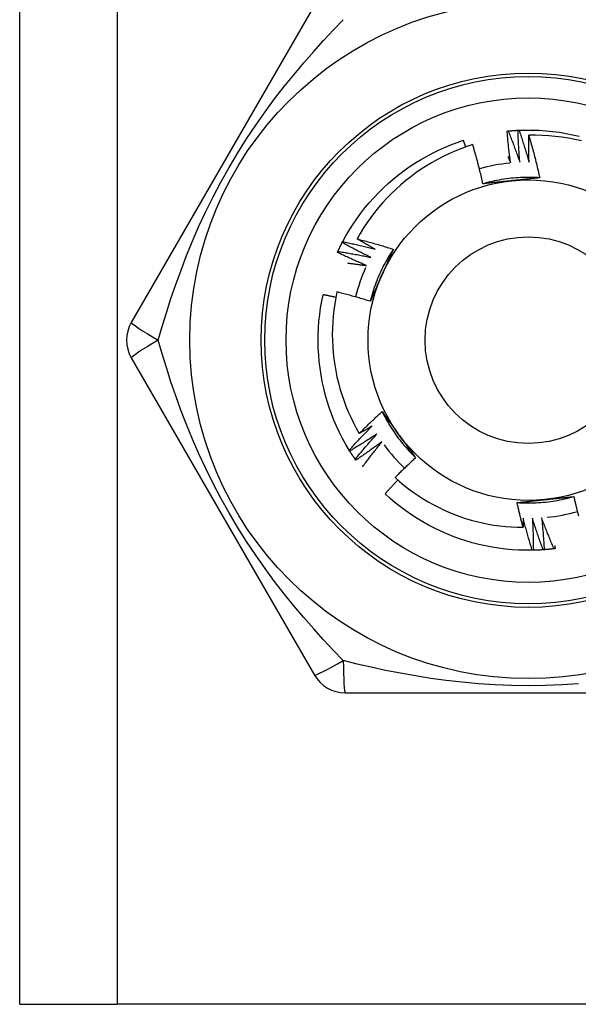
# Model space of a CAD drawing. Header units: inches. Extents: x 4 to 150, y 6 to 82.
# Tile 32 of 100: x 26.053 to 26.361, y 14.112 to 14.656. Entities that reach past the tile are written whole.
import ezdxf

# ---------------------------------------------------------------- set-up
doc = ezdxf.new("R2010")
doc.units = ezdxf.units.IN
doc.header["$MEASUREMENT"] = 0
doc.layers.add('Visible Edges(ANSI)', color=7, linetype='Continuous', lineweight=25)
doc.layers.add('Visible Tangent Edges(ANSI)', color=7, linetype='Continuous', lineweight=25)

msp = doc.modelspace()

# ---------------------------------------------------------------- linework, layer by layer
at = {"layer": 'Visible Edges(ANSI)'}
for p, q in [((26.05254, 14.11201), (26.05254, 53.23184)), ((26.21535, 14.66405), (26.1142, 14.48885)), ((26.23068, 14.53293), (26.23096, 14.53346)), ((26.1142, 14.46917), (26.21535, 14.29397)), ((26.23488, 14.41774), (26.23456, 14.41825)), ((26.23819, 14.4127), (26.23785, 14.4132)), ((26.33627, 14.3629), (26.33567, 14.36289)), ((26.23239, 14.28413), (26.43469, 14.28413)), ((26.05254, 14.11201), (26.10639, 14.11201)), ((26.56069, 14.11201), (26.10639, 14.11201))]:
    msp.add_line(p, q, dxfattribs=at)
at = {"layer": 'Visible Edges(ANSI)', "flags": 128}
for points in [[(26.32179, 14.59456), (26.32181, 14.59456), (26.32184, 14.59456), (26.32186, 14.59456), (26.32189, 14.59457), (26.32191, 14.59457), (26.32194, 14.59457), (26.32196, 14.59457), (26.32199, 14.59458), (26.32201, 14.59458), (26.32204, 14.59458), (26.32206, 14.59458), (26.32209, 14.59459), (26.32211, 14.59459), (26.32214, 14.59459), (26.32216, 14.59459), (26.32219, 14.5946), (26.32221, 14.5946), (26.32224, 14.5946), (26.32226, 14.5946), (26.32229, 14.59461), (26.32231, 14.59461), (26.32234, 14.59461), (26.32236, 14.59461), (26.32239, 14.59462)], [(26.32369, 14.57694), (26.32359, 14.57768), (26.3235, 14.57841), (26.32341, 14.57914), (26.32332, 14.57987), (26.32323, 14.5806), (26.32314, 14.58134), (26.32305, 14.58207), (26.32296, 14.5828), (26.32288, 14.58354), (26.3228, 14.58427), (26.32272, 14.585), (26.32264, 14.58574), (26.32256, 14.58647), (26.32248, 14.5872), (26.3224, 14.58794), (26.32233, 14.58867), (26.32226, 14.58941), (26.32219, 14.59014), (26.32212, 14.59088), (26.32205, 14.59161), (26.32198, 14.59235), (26.32192, 14.59308), (26.32185, 14.59382), (26.32179, 14.59456)], [(26.32239, 14.59462), (26.32261, 14.59464), (26.32284, 14.59466), (26.32306, 14.59468), (26.32329, 14.5947), (26.32352, 14.59472), (26.32374, 14.59474), (26.32397, 14.59476), (26.32419, 14.59478), (26.32442, 14.59479), (26.32464, 14.59481), (26.32487, 14.59483), (26.32509, 14.59485), (26.32532, 14.59486), (26.32554, 14.59488), (26.32577, 14.59489), (26.326, 14.59491), (26.32622, 14.59492), (26.32645, 14.59494), (26.32667, 14.59495), (26.3269, 14.59496), (26.32712, 14.59498), (26.32735, 14.59499), (26.32758, 14.595), (26.3278, 14.59501)], [(26.32239, 14.59462), (26.32267, 14.5939), (26.32295, 14.59319), (26.32323, 14.59247), (26.32351, 14.59176), (26.32379, 14.59104), (26.32406, 14.59032), (26.32434, 14.58961), (26.32461, 14.58889), (26.32488, 14.58817), (26.32515, 14.58745), (26.32542, 14.58673), (26.32569, 14.58601), (26.32595, 14.58529), (26.32622, 14.58457), (26.32648, 14.58385), (26.32674, 14.58312), (26.327, 14.5824), (26.32726, 14.58168), (26.32752, 14.58095), (26.32778, 14.58023), (26.32803, 14.5795), (26.32828, 14.57878), (26.32854, 14.57805), (26.32879, 14.57732)], [(26.3278, 14.59501), (26.32783, 14.59501), (26.32785, 14.59501), (26.32788, 14.59501), (26.3279, 14.59502), (26.32793, 14.59502), (26.32795, 14.59502), (26.32798, 14.59502), (26.328, 14.59502), (26.32803, 14.59502), (26.32805, 14.59502), (26.32808, 14.59502), (26.3281, 14.59503), (26.32813, 14.59503), (26.32815, 14.59503), (26.32818, 14.59503), (26.3282, 14.59503), (26.32823, 14.59503), (26.32825, 14.59503), (26.32828, 14.59503), (26.3283, 14.59503), (26.32833, 14.59504), (26.32835, 14.59504), (26.32838, 14.59504), (26.3284, 14.59504)], [(26.32879, 14.57732), (26.32873, 14.57806), (26.32867, 14.57879), (26.32862, 14.57953), (26.32856, 14.58027), (26.32851, 14.581), (26.32846, 14.58174), (26.32841, 14.58247), (26.32837, 14.58321), (26.32832, 14.58395), (26.32827, 14.58468), (26.32823, 14.58542), (26.32819, 14.58616), (26.32815, 14.5869), (26.32811, 14.58763), (26.32807, 14.58837), (26.32804, 14.58911), (26.328, 14.58984), (26.32797, 14.59058), (26.32794, 14.59132), (26.32791, 14.59206), (26.32788, 14.5928), (26.32785, 14.59353), (26.32783, 14.59427), (26.3278, 14.59501)], [(26.3284, 14.59504), (26.33212, 14.59514), (26.33584, 14.59513), (26.33956, 14.595), (26.34327, 14.59474), (26.34697, 14.59437), (26.35066, 14.59388), (26.35433, 14.59328), (26.35798, 14.59255), (26.3616, 14.59171)], [(26.3284, 14.59504), (26.32865, 14.59431), (26.32889, 14.59358), (26.32913, 14.59285), (26.32938, 14.59213), (26.32961, 14.5914), (26.32985, 14.59067), (26.33009, 14.58993), (26.33032, 14.5892), (26.33056, 14.58847), (26.33079, 14.58774), (26.33102, 14.58701), (26.33125, 14.58627), (26.33148, 14.58554), (26.33171, 14.58481), (26.33193, 14.58407), (26.33215, 14.58334), (26.33238, 14.5826), (26.3326, 14.58186), (26.33282, 14.58113), (26.33304, 14.58039), (26.33325, 14.57965), (26.33347, 14.57892), (26.33368, 14.57818), (26.3339, 14.57744)], [(26.23096, 14.53346), (26.23275, 14.53672), (26.23465, 14.53992), (26.23666, 14.54306), (26.23876, 14.54613), (26.24096, 14.54913), (26.24325, 14.55206), (26.24563, 14.55491), (26.24811, 14.55769), (26.25067, 14.56038), (26.25332, 14.563), (26.25605, 14.56552), (26.25886, 14.56796), (26.26175, 14.57031), (26.26471, 14.57256), (26.26774, 14.57471), (26.27084, 14.57677), (26.274, 14.57873), (26.27723, 14.58059), (26.28051, 14.58234), (26.28385, 14.58398), (26.28723, 14.58552), (26.29067, 14.58695), (26.29415, 14.58827), (26.29767, 14.58947)], [(26.29893, 14.58575), (26.29888, 14.5859), (26.29882, 14.58606), (26.29877, 14.58621), (26.29872, 14.58637), (26.29867, 14.58652), (26.29862, 14.58668), (26.29856, 14.58683), (26.29851, 14.58699), (26.29846, 14.58715), (26.29841, 14.5873), (26.29835, 14.58746), (26.2983, 14.58761), (26.29825, 14.58777), (26.2982, 14.58792), (26.29814, 14.58808), (26.29809, 14.58823), (26.29804, 14.58839), (26.29799, 14.58854), (26.29793, 14.5887), (26.29788, 14.58885), (26.29783, 14.58901), (26.29777, 14.58916), (26.29772, 14.58932), (26.29767, 14.58947)], [(26.3339, 14.57744), (26.33388, 14.57805), (26.33386, 14.57867), (26.33385, 14.57928), (26.33384, 14.5799), (26.33382, 14.58051), (26.33381, 14.58113), (26.3338, 14.58174), (26.33379, 14.58236), (26.33378, 14.58297), (26.33378, 14.58359), (26.33377, 14.58421), (26.33377, 14.58482), (26.33376, 14.58544), (26.33376, 14.58605), (26.33376, 14.58667), (26.33376, 14.58728), (26.33376, 14.5879), (26.33376, 14.58851), (26.33376, 14.58913), (26.33376, 14.58975), (26.33377, 14.59036), (26.33377, 14.59098), (26.33378, 14.59159), (26.33378, 14.59221)], [(26.36283, 14.58919), (26.35926, 14.58998), (26.35566, 14.59064), (26.35205, 14.5912), (26.34842, 14.59164), (26.34477, 14.59196), (26.34112, 14.59216), (26.33745, 14.59224), (26.33378, 14.59221)], [(26.33378, 14.59221), (26.33406, 14.59124), (26.33434, 14.59027), (26.33461, 14.5893), (26.33488, 14.58833), (26.33515, 14.58736), (26.33542, 14.58638), (26.33568, 14.58541), (26.33594, 14.58444), (26.3362, 14.58346), (26.33646, 14.58249), (26.33671, 14.58151), (26.33696, 14.58054), (26.33721, 14.57956), (26.33746, 14.57858), (26.3377, 14.5776), (26.33794, 14.57662), (26.33818, 14.57564), (26.33842, 14.57466), (26.33865, 14.57368), (26.33888, 14.5727), (26.33911, 14.57172), (26.33934, 14.57073), (26.33956, 14.56975), (26.33978, 14.56877)], [(26.30283, 14.58705), (26.29949, 14.58595), (26.29618, 14.58473), (26.29291, 14.58341), (26.28968, 14.58199), (26.2865, 14.58047), (26.28338, 14.57885), (26.28031, 14.57713), (26.27729, 14.57532), (26.27434, 14.57342), (26.27145, 14.57143), (26.26862, 14.56934), (26.26586, 14.56716), (26.26317, 14.5649), (26.26054, 14.56255), (26.258, 14.56012), (26.25552, 14.5576), (26.25313, 14.55501), (26.25083, 14.55235), (26.24862, 14.54962), (26.24649, 14.54682), (26.24446, 14.54395), (26.24252, 14.54102), (26.24067, 14.53804), (26.23892, 14.53499)], [(26.30846, 14.56542), (26.30825, 14.56632), (26.30804, 14.56723), (26.30783, 14.56814), (26.30761, 14.56905), (26.3074, 14.56995), (26.30718, 14.57086), (26.30695, 14.57176), (26.30673, 14.57267), (26.3065, 14.57357), (26.30627, 14.57448), (26.30604, 14.57538), (26.30581, 14.57628), (26.30557, 14.57718), (26.30534, 14.57808), (26.30509, 14.57898), (26.30485, 14.57988), (26.30461, 14.58078), (26.30436, 14.58168), (26.30411, 14.58258), (26.30386, 14.58347), (26.30361, 14.58437), (26.30335, 14.58526), (26.30309, 14.58616), (26.30283, 14.58705)], [(26.32225, 14.58046), (26.32231, 14.58031), (26.32238, 14.58017), (26.32244, 14.58002), (26.3225, 14.57987), (26.32256, 14.57973), (26.32262, 14.57958), (26.32268, 14.57943), (26.32274, 14.57929), (26.3228, 14.57914), (26.32286, 14.579), (26.32292, 14.57885), (26.32298, 14.5787), (26.32304, 14.57856), (26.3231, 14.57841), (26.32316, 14.57826), (26.32321, 14.57812), (26.32327, 14.57797), (26.32333, 14.57782), (26.32339, 14.57768), (26.32345, 14.57753), (26.32351, 14.57738), (26.32357, 14.57724), (26.32363, 14.57709), (26.32369, 14.57694)], [(26.33978, 14.56876), (26.33846, 14.56884), (26.33714, 14.5689), (26.33583, 14.56894), (26.33451, 14.56897), (26.33319, 14.56897), (26.33187, 14.56895), (26.33055, 14.56892), (26.32923, 14.56887), (26.32791, 14.56879), (26.3266, 14.5687), (26.32528, 14.56859), (26.32397, 14.56846), (26.32266, 14.56831), (26.32135, 14.56814), (26.32005, 14.56795), (26.31874, 14.56775), (26.31744, 14.56752), (26.31615, 14.56728), (26.31486, 14.56701), (26.31357, 14.56673), (26.31228, 14.56643), (26.31101, 14.56611), (26.30973, 14.56577), (26.30846, 14.56542)], [(26.32428, 14.56711), (26.32362, 14.56704), (26.32295, 14.56697), (26.32229, 14.5669), (26.32163, 14.56683), (26.32097, 14.56676), (26.3203, 14.56669), (26.31964, 14.56662), (26.31898, 14.56655), (26.31832, 14.56648), (26.31766, 14.56641), (26.317, 14.56634), (26.31634, 14.56627), (26.31568, 14.5662), (26.31503, 14.56613), (26.31437, 14.56606), (26.31371, 14.56599), (26.31305, 14.56592), (26.3124, 14.56585), (26.31174, 14.56578), (26.31108, 14.5657), (26.31043, 14.56563), (26.30977, 14.56556), (26.30912, 14.56549), (26.30846, 14.56542)], [(26.33978, 14.56877), (26.33914, 14.5687), (26.3385, 14.56862), (26.33785, 14.56855), (26.33721, 14.56848), (26.33657, 14.56841), (26.33593, 14.56834), (26.33528, 14.56828), (26.33464, 14.56821), (26.334, 14.56814), (26.33335, 14.56807), (26.33271, 14.568), (26.33206, 14.56793), (26.33142, 14.56786), (26.33077, 14.56779), (26.33013, 14.56772), (26.32948, 14.56766), (26.32883, 14.56759), (26.32818, 14.56752), (26.32754, 14.56745), (26.32689, 14.56738), (26.32624, 14.56731), (26.32559, 14.56725), (26.32494, 14.56718), (26.32428, 14.56711)], [(26.22827, 14.52807), (26.22837, 14.52827), (26.22846, 14.52848), (26.22856, 14.52868), (26.22866, 14.52889), (26.22875, 14.52909), (26.22885, 14.52929), (26.22895, 14.5295), (26.22905, 14.5297), (26.22915, 14.5299), (26.22925, 14.53011), (26.22934, 14.53031), (26.22944, 14.53051), (26.22955, 14.53072), (26.22965, 14.53092), (26.22975, 14.53112), (26.22985, 14.53132), (26.22995, 14.53152), (26.23005, 14.53173), (26.23016, 14.53193), (26.23026, 14.53213), (26.23036, 14.53233), (26.23047, 14.53253), (26.23057, 14.53273), (26.23068, 14.53293)], [(26.24642, 14.5248), (26.24575, 14.52513), (26.24509, 14.52545), (26.24443, 14.52578), (26.24377, 14.52611), (26.24311, 14.52643), (26.24245, 14.52676), (26.24179, 14.5271), (26.24113, 14.52743), (26.24047, 14.52776), (26.23981, 14.5281), (26.23916, 14.52843), (26.2385, 14.52877), (26.23785, 14.52911), (26.23719, 14.52945), (26.23654, 14.52979), (26.23588, 14.53014), (26.23523, 14.53048), (26.23458, 14.53083), (26.23393, 14.53118), (26.23327, 14.53152), (26.23262, 14.53187), (26.23197, 14.53222), (26.23133, 14.53258), (26.23068, 14.53293)], [(26.23096, 14.53346), (26.23171, 14.53331), (26.23246, 14.53315), (26.23321, 14.53299), (26.23396, 14.53282), (26.23471, 14.53266), (26.23546, 14.53249), (26.23621, 14.53233), (26.23696, 14.53216), (26.23771, 14.53199), (26.23846, 14.53182), (26.23921, 14.53164), (26.23996, 14.53147), (26.2407, 14.53129), (26.24145, 14.53112), (26.2422, 14.53094), (26.24295, 14.53076), (26.24369, 14.53058), (26.24444, 14.53039), (26.24519, 14.53021), (26.24593, 14.53002), (26.24668, 14.52983), (26.24742, 14.52965), (26.24817, 14.52946), (26.24891, 14.52926)], [(26.23892, 14.53499), (26.23976, 14.53477), (26.2406, 14.53455), (26.24144, 14.53433), (26.24227, 14.53411), (26.24311, 14.53389), (26.24395, 14.53366), (26.24478, 14.53344), (26.24562, 14.53321), (26.24646, 14.53298), (26.24729, 14.53274), (26.24813, 14.53251), (26.24896, 14.53227), (26.24979, 14.53203), (26.25063, 14.53179), (26.25146, 14.53155), (26.25229, 14.53131), (26.25312, 14.53106), (26.25396, 14.53081), (26.25479, 14.53056), (26.25562, 14.53031), (26.25645, 14.53006), (26.25727, 14.52981), (26.2581, 14.52955), (26.25893, 14.52929)], [(26.24891, 14.52926), (26.24849, 14.5295), (26.24807, 14.52973), (26.24765, 14.52996), (26.24723, 14.5302), (26.24682, 14.53043), (26.2464, 14.53067), (26.24598, 14.5309), (26.24556, 14.53114), (26.24514, 14.53137), (26.24473, 14.53161), (26.24431, 14.53185), (26.24389, 14.53209), (26.24348, 14.53233), (26.24306, 14.53257), (26.24265, 14.53281), (26.24223, 14.53305), (26.24182, 14.53329), (26.2414, 14.53353), (26.24099, 14.53377), (26.24057, 14.53401), (26.24016, 14.53426), (26.23974, 14.5345), (26.23933, 14.53474), (26.23892, 14.53499)], [(26.22802, 14.52752), (26.22803, 14.52754), (26.22804, 14.52756), (26.22805, 14.52759), (26.22806, 14.52761), (26.22807, 14.52763), (26.22808, 14.52766), (26.22809, 14.52768), (26.2281, 14.5277), (26.22811, 14.52772), (26.22812, 14.52775), (26.22813, 14.52777), (26.22814, 14.52779), (26.22815, 14.52782), (26.22816, 14.52784), (26.22817, 14.52786), (26.22819, 14.52788), (26.2282, 14.52791), (26.22821, 14.52793), (26.22822, 14.52795), (26.22823, 14.52798), (26.22824, 14.528), (26.22825, 14.52802), (26.22826, 14.52804), (26.22827, 14.52807)], [(26.24416, 14.52022), (26.24348, 14.52051), (26.2428, 14.5208), (26.24212, 14.52109), (26.24145, 14.52138), (26.24077, 14.52168), (26.24009, 14.52197), (26.23942, 14.52227), (26.23874, 14.52257), (26.23807, 14.52287), (26.23739, 14.52317), (26.23672, 14.52347), (26.23605, 14.52377), (26.23537, 14.52408), (26.2347, 14.52438), (26.23403, 14.52469), (26.23336, 14.525), (26.23269, 14.52531), (26.23202, 14.52562), (26.23135, 14.52593), (26.23068, 14.52625), (26.23002, 14.52656), (26.22935, 14.52688), (26.22868, 14.5272), (26.22802, 14.52752)], [(26.22827, 14.52807), (26.22903, 14.52795), (26.22979, 14.52783), (26.23055, 14.5277), (26.2313, 14.52758), (26.23206, 14.52746), (26.23282, 14.52733), (26.23358, 14.5272), (26.23433, 14.52707), (26.23509, 14.52694), (26.23585, 14.52681), (26.2366, 14.52668), (26.23736, 14.52654), (26.23812, 14.5264), (26.23887, 14.52627), (26.23963, 14.52613), (26.24038, 14.52598), (26.24114, 14.52584), (26.24189, 14.5257), (26.24265, 14.52555), (26.2434, 14.52541), (26.24416, 14.52526), (26.24491, 14.52511), (26.24566, 14.52496), (26.24642, 14.5248)], [(26.25894, 14.52929), (26.25821, 14.52819), (26.2575, 14.52708), (26.2568, 14.52595), (26.25612, 14.52482), (26.25546, 14.52368), (26.25481, 14.52253), (26.25418, 14.52137), (26.25357, 14.5202), (26.25298, 14.51903), (26.2524, 14.51784), (26.25184, 14.51665), (26.25129, 14.51545), (26.25077, 14.51424), (26.25026, 14.51302), (26.24977, 14.51179), (26.2493, 14.51056), (26.24884, 14.50932), (26.2484, 14.50808), (26.24799, 14.50683), (26.24759, 14.50557), (26.24721, 14.50431), (26.24684, 14.50304), (26.2465, 14.50177), (26.24617, 14.50049)], [(26.25893, 14.52929), (26.25867, 14.5287), (26.25841, 14.52811), (26.25815, 14.52752), (26.25789, 14.52693), (26.25763, 14.52633), (26.25737, 14.52574), (26.25711, 14.52515), (26.25685, 14.52456), (26.25659, 14.52397), (26.25632, 14.52337), (26.25606, 14.52278), (26.2558, 14.52219), (26.25553, 14.5216), (26.25527, 14.521), (26.25501, 14.52041), (26.25474, 14.51981), (26.25448, 14.51922), (26.25421, 14.51862), (26.25395, 14.51803), (26.25368, 14.51743), (26.25342, 14.51684), (26.25315, 14.51624), (26.25289, 14.51564), (26.25262, 14.51504)], [(26.23357, 14.52167), (26.23401, 14.52161), (26.23445, 14.52156), (26.23489, 14.5215), (26.23534, 14.52144), (26.23578, 14.52139), (26.23622, 14.52133), (26.23666, 14.52127), (26.2371, 14.52122), (26.23754, 14.52116), (26.23798, 14.5211), (26.23843, 14.52104), (26.23887, 14.52098), (26.23931, 14.52092), (26.23975, 14.52086), (26.24019, 14.52079), (26.24063, 14.52073), (26.24107, 14.52067), (26.24151, 14.52061), (26.24195, 14.52054), (26.24239, 14.52048), (26.24284, 14.52042), (26.24328, 14.52035), (26.24372, 14.52029), (26.24416, 14.52022)], [(26.25262, 14.51504), (26.25235, 14.51443), (26.25208, 14.51382), (26.2518, 14.51321), (26.25153, 14.5126), (26.25126, 14.51199), (26.25099, 14.51138), (26.25072, 14.51078), (26.25045, 14.51017), (26.25018, 14.50956), (26.24991, 14.50896), (26.24964, 14.50835), (26.24937, 14.50774), (26.24911, 14.50714), (26.24884, 14.50653), (26.24857, 14.50593), (26.2483, 14.50532), (26.24804, 14.50472), (26.24777, 14.50412), (26.2475, 14.50351), (26.24724, 14.50291), (26.24697, 14.5023), (26.2467, 14.5017), (26.24644, 14.5011), (26.24617, 14.50049)], [(26.23456, 14.41825), (26.23267, 14.42145), (26.23088, 14.42471), (26.22919, 14.42803), (26.22761, 14.4314), (26.22614, 14.43481), (26.22478, 14.43828), (26.22353, 14.44178), (26.22239, 14.44532), (26.22137, 14.4489), (26.22047, 14.45251), (26.21968, 14.45614), (26.219, 14.4598), (26.21844, 14.46348), (26.21801, 14.46717), (26.21769, 14.47088), (26.21749, 14.47459), (26.2174, 14.47831), (26.21744, 14.48203), (26.2176, 14.48575), (26.21787, 14.48946), (26.21827, 14.49316), (26.21878, 14.49684), (26.21941, 14.50051), (26.22016, 14.50415)], [(26.22718, 14.50265), (26.22689, 14.50272), (26.2266, 14.50278), (26.22631, 14.50285), (26.22602, 14.50291), (26.22572, 14.50298), (26.22543, 14.50304), (26.22514, 14.50311), (26.22485, 14.50317), (26.22455, 14.50323), (26.22426, 14.5033), (26.22397, 14.50336), (26.22367, 14.50342), (26.22338, 14.50348), (26.22309, 14.50355), (26.2228, 14.50361), (26.2225, 14.50367), (26.22221, 14.50373), (26.22192, 14.50379), (26.22162, 14.50385), (26.22133, 14.50391), (26.22104, 14.50397), (26.22074, 14.50403), (26.22045, 14.50409), (26.22016, 14.50415)], [(26.2278, 14.50564), (26.22712, 14.50234), (26.22655, 14.49902), (26.22608, 14.49568), (26.22571, 14.49232), (26.22544, 14.48896), (26.22528, 14.48558), (26.22523, 14.4822), (26.22528, 14.47881), (26.22544, 14.47544), (26.2257, 14.47207), (26.22607, 14.46871), (26.22654, 14.46537), (26.22711, 14.46205), (26.22779, 14.45875), (26.22857, 14.45547), (26.22946, 14.45222), (26.23044, 14.44899), (26.23153, 14.44579), (26.23272, 14.44263), (26.23402, 14.4395), (26.2354, 14.43641), (26.23689, 14.43338), (26.23846, 14.43039), (26.24013, 14.42746)], [(26.24617, 14.50049), (26.24541, 14.50073), (26.24465, 14.50096), (26.24389, 14.50119), (26.24313, 14.50142), (26.24237, 14.50164), (26.24161, 14.50187), (26.24084, 14.50209), (26.24008, 14.50232), (26.23931, 14.50254), (26.23855, 14.50275), (26.23779, 14.50297), (26.23702, 14.50319), (26.23625, 14.5034), (26.23549, 14.50361), (26.23472, 14.50382), (26.23395, 14.50403), (26.23319, 14.50424), (26.23242, 14.50445), (26.23165, 14.50465), (26.23088, 14.50485), (26.23011, 14.50505), (26.22934, 14.50525), (26.22857, 14.50545), (26.2278, 14.50564)], [(26.24013, 14.42746), (26.24065, 14.42798), (26.24116, 14.42849), (26.24167, 14.429), (26.24219, 14.42951), (26.2427, 14.43002), (26.24322, 14.43053), (26.24374, 14.43104), (26.24426, 14.43155), (26.24478, 14.43205), (26.2453, 14.43256), (26.24582, 14.43306), (26.24635, 14.43357), (26.24687, 14.43407), (26.24739, 14.43457), (26.24792, 14.43507), (26.24845, 14.43557), (26.24897, 14.43607), (26.2495, 14.43657), (26.25003, 14.43706), (26.25056, 14.43756), (26.25109, 14.43806), (26.25163, 14.43855), (26.25216, 14.43904), (26.25269, 14.43953)], [(26.25269, 14.43953), (26.25308, 14.43901), (26.25346, 14.43849), (26.25384, 14.43797), (26.25422, 14.43745), (26.2546, 14.43693), (26.25499, 14.43641), (26.25537, 14.43589), (26.25575, 14.43536), (26.25613, 14.43484), (26.25651, 14.43432), (26.2569, 14.43379), (26.25728, 14.43327), (26.25766, 14.43275), (26.25804, 14.43222), (26.25842, 14.4317), (26.25881, 14.43117), (26.25919, 14.43064), (26.25957, 14.43012), (26.25996, 14.42959), (26.26034, 14.42906), (26.26072, 14.42853), (26.26111, 14.428), (26.26149, 14.42747), (26.26188, 14.42694)], [(26.2527, 14.43954), (26.25329, 14.43836), (26.2539, 14.43718), (26.25452, 14.43602), (26.25516, 14.43487), (26.25581, 14.43372), (26.25649, 14.43259), (26.25718, 14.43146), (26.25788, 14.43035), (26.2586, 14.42925), (26.25934, 14.42815), (26.2601, 14.42707), (26.26087, 14.426), (26.26165, 14.42494), (26.26245, 14.42389), (26.26326, 14.42285), (26.26409, 14.42183), (26.26494, 14.42081), (26.2658, 14.41981), (26.26667, 14.41883), (26.26756, 14.41785), (26.26846, 14.41689), (26.26938, 14.41594), (26.27031, 14.41501), (26.27126, 14.41409)], [(26.23456, 14.41825), (26.23508, 14.41882), (26.2356, 14.41938), (26.23612, 14.41995), (26.23664, 14.42051), (26.23716, 14.42108), (26.23769, 14.42164), (26.23821, 14.4222), (26.23874, 14.42276), (26.23926, 14.42332), (26.23979, 14.42388), (26.24032, 14.42443), (26.24085, 14.42499), (26.24138, 14.42555), (26.24191, 14.4261), (26.24245, 14.42665), (26.24298, 14.42721), (26.24352, 14.42776), (26.24405, 14.42831), (26.24459, 14.42886), (26.24513, 14.42941), (26.24567, 14.42995), (26.24621, 14.4305), (26.24675, 14.43104), (26.24729, 14.43159)], [(26.24729, 14.43159), (26.247, 14.43141), (26.2467, 14.43124), (26.2464, 14.43106), (26.24611, 14.43089), (26.24581, 14.43072), (26.24551, 14.43054), (26.24521, 14.43037), (26.24492, 14.4302), (26.24462, 14.43002), (26.24432, 14.42985), (26.24402, 14.42968), (26.24373, 14.42951), (26.24343, 14.42933), (26.24313, 14.42916), (26.24283, 14.42899), (26.24253, 14.42882), (26.24223, 14.42865), (26.24193, 14.42848), (26.24163, 14.42831), (26.24133, 14.42814), (26.24103, 14.42797), (26.24073, 14.4278), (26.24043, 14.42763), (26.24013, 14.42746)], [(26.24987, 14.42718), (26.24926, 14.42677), (26.24864, 14.42636), (26.24802, 14.42596), (26.24741, 14.42555), (26.24679, 14.42515), (26.24617, 14.42475), (26.24555, 14.42435), (26.24493, 14.42395), (26.2443, 14.42355), (26.24368, 14.42316), (26.24306, 14.42276), (26.24243, 14.42237), (26.24181, 14.42198), (26.24118, 14.42159), (26.24056, 14.42119), (26.23993, 14.42081), (26.2393, 14.42042), (26.23867, 14.42003), (26.23804, 14.41965), (26.23741, 14.41926), (26.23678, 14.41888), (26.23615, 14.4185), (26.23551, 14.41812), (26.23488, 14.41774)], [(26.23785, 14.4132), (26.23834, 14.41379), (26.23883, 14.41438), (26.23932, 14.41497), (26.23981, 14.41556), (26.2403, 14.41615), (26.24079, 14.41674), (26.24129, 14.41733), (26.24178, 14.41791), (26.24228, 14.4185), (26.24278, 14.41909), (26.24328, 14.41967), (26.24378, 14.42025), (26.24428, 14.42083), (26.24478, 14.42142), (26.24529, 14.422), (26.24579, 14.42258), (26.2463, 14.42315), (26.2468, 14.42373), (26.24731, 14.42431), (26.24782, 14.42488), (26.24833, 14.42546), (26.24884, 14.42603), (26.24936, 14.4266), (26.24987, 14.42718)], [(26.26188, 14.42694), (26.26227, 14.4264), (26.26266, 14.42586), (26.26306, 14.42532), (26.26345, 14.42478), (26.26384, 14.42424), (26.26423, 14.42371), (26.26462, 14.42317), (26.26501, 14.42263), (26.2654, 14.42209), (26.26579, 14.42156), (26.26619, 14.42102), (26.26658, 14.42049), (26.26697, 14.41995), (26.26736, 14.41942), (26.26775, 14.41888), (26.26814, 14.41835), (26.26853, 14.41781), (26.26892, 14.41728), (26.2693, 14.41675), (26.26969, 14.41621), (26.27008, 14.41568), (26.27047, 14.41515), (26.27086, 14.41462), (26.27125, 14.41409)], [(26.25267, 14.4229), (26.25208, 14.42246), (26.25149, 14.42203), (26.25089, 14.42159), (26.2503, 14.42116), (26.2497, 14.42072), (26.2491, 14.42029), (26.2485, 14.41986), (26.2479, 14.41943), (26.2473, 14.419), (26.2467, 14.41857), (26.2461, 14.41814), (26.2455, 14.41772), (26.24489, 14.41729), (26.24429, 14.41687), (26.24368, 14.41645), (26.24308, 14.41603), (26.24247, 14.41561), (26.24186, 14.41519), (26.24125, 14.41477), (26.24064, 14.41435), (26.24003, 14.41394), (26.23942, 14.41352), (26.23881, 14.41311), (26.23819, 14.4127)], [(26.24191, 14.40902), (26.24235, 14.4096), (26.24278, 14.41019), (26.24322, 14.41078), (26.24366, 14.41136), (26.2441, 14.41195), (26.24454, 14.41253), (26.24499, 14.41311), (26.24543, 14.41369), (26.24587, 14.41428), (26.24632, 14.41486), (26.24677, 14.41544), (26.24721, 14.41602), (26.24766, 14.41659), (26.24811, 14.41717), (26.24856, 14.41775), (26.24902, 14.41832), (26.24947, 14.4189), (26.24993, 14.41947), (26.25038, 14.42005), (26.25084, 14.42062), (26.2513, 14.42119), (26.25175, 14.42176), (26.25221, 14.42233), (26.25267, 14.4229)], [(26.23785, 14.4132), (26.23772, 14.41338), (26.23759, 14.41357), (26.23747, 14.41376), (26.23734, 14.41394), (26.23721, 14.41413), (26.23709, 14.41432), (26.23696, 14.41451), (26.23684, 14.41469), (26.23671, 14.41488), (26.23659, 14.41507), (26.23646, 14.41526), (26.23634, 14.41545), (26.23622, 14.41564), (26.23609, 14.41583), (26.23597, 14.41602), (26.23585, 14.41621), (26.23572, 14.4164), (26.2356, 14.41659), (26.23548, 14.41678), (26.23536, 14.41697), (26.23524, 14.41716), (26.23512, 14.41735), (26.235, 14.41755), (26.23488, 14.41774)], [(26.27125, 14.41409), (26.27077, 14.41364), (26.27029, 14.41319), (26.26981, 14.41274), (26.26933, 14.41229), (26.26885, 14.41184), (26.26837, 14.41138), (26.2679, 14.41093), (26.26742, 14.41048), (26.26694, 14.41002), (26.26647, 14.40957), (26.26599, 14.40911), (26.26552, 14.40865), (26.26505, 14.40819), (26.26458, 14.40773), (26.26411, 14.40727), (26.26364, 14.40681), (26.26317, 14.40635), (26.2627, 14.40589), (26.26223, 14.40543), (26.26176, 14.40496), (26.2613, 14.4045), (26.26083, 14.40403), (26.26037, 14.40356), (26.25991, 14.4031)], [(26.25991, 14.4031), (26.26233, 14.40095), (26.26481, 14.39888), (26.26736, 14.39689), (26.26996, 14.39498), (26.27262, 14.39314), (26.27534, 14.3914), (26.27811, 14.38973), (26.28093, 14.38815), (26.2838, 14.38666), (26.28672, 14.38525), (26.28968, 14.38394), (26.29268, 14.38272), (26.29572, 14.38159), (26.29879, 14.38055), (26.30188, 14.37962), (26.305, 14.37878), (26.30814, 14.37804), (26.31131, 14.37739), (26.31449, 14.37685), (26.31769, 14.3764), (26.32091, 14.37605), (26.32413, 14.37581), (26.32737, 14.37566), (26.33061, 14.37562)], [(26.26143, 14.40173), (26.26113, 14.40142), (26.26083, 14.4011), (26.26053, 14.40078), (26.26023, 14.40047), (26.25994, 14.40015), (26.25964, 14.39983), (26.25934, 14.39952), (26.25904, 14.3992), (26.25875, 14.39888), (26.25845, 14.39856), (26.25815, 14.39824), (26.25786, 14.39792), (26.25756, 14.39761), (26.25727, 14.39729), (26.25697, 14.39697), (26.25668, 14.39665), (26.25638, 14.39632), (26.25609, 14.396), (26.2558, 14.39568), (26.2555, 14.39536), (26.25521, 14.39504), (26.25492, 14.39471), (26.25463, 14.39439), (26.25434, 14.39407)], [(26.33567, 14.36289), (26.33195, 14.36288), (26.32823, 14.36299), (26.32452, 14.36322), (26.32081, 14.36357), (26.31712, 14.36404), (26.31345, 14.36462), (26.3098, 14.36532), (26.30617, 14.36614), (26.30257, 14.36708), (26.299, 14.36813), (26.29546, 14.36929), (26.29197, 14.37057), (26.28852, 14.37195), (26.28511, 14.37345), (26.28176, 14.37505), (26.27845, 14.37677), (26.27521, 14.37858), (26.27202, 14.3805), (26.2689, 14.38252), (26.26584, 14.38464), (26.26285, 14.38686), (26.25994, 14.38917), (26.2571, 14.39158), (26.25434, 14.39407)], [(26.32731, 14.38926), (26.32862, 14.38918), (26.32994, 14.38912), (26.33126, 14.38908), (26.33258, 14.38906), (26.3339, 14.38905), (26.33522, 14.38907), (26.33654, 14.3891), (26.33785, 14.38916), (26.33917, 14.38923), (26.34049, 14.38932), (26.3418, 14.38943), (26.34312, 14.38956), (26.34443, 14.38971), (26.34573, 14.38988), (26.34704, 14.39007), (26.34834, 14.39027), (26.34964, 14.3905), (26.35094, 14.39074), (26.35223, 14.39101), (26.35352, 14.39129), (26.3548, 14.39159), (26.35608, 14.39191), (26.35736, 14.39225), (26.35863, 14.39261)], [(26.3428, 14.39091), (26.34347, 14.39098), (26.34413, 14.39105), (26.3448, 14.39112), (26.34546, 14.39119), (26.34612, 14.39126), (26.34678, 14.39133), (26.34744, 14.3914), (26.34811, 14.39147), (26.34877, 14.39154), (26.34943, 14.39161), (26.35009, 14.39168), (26.35074, 14.39175), (26.3514, 14.39182), (26.35206, 14.39189), (26.35272, 14.39196), (26.35338, 14.39203), (26.35403, 14.3921), (26.35469, 14.39218), (26.35535, 14.39225), (26.356, 14.39232), (26.35666, 14.39239), (26.35731, 14.39246), (26.35797, 14.39253), (26.35862, 14.39261)], [(26.35862, 14.39261), (26.35874, 14.3921), (26.35886, 14.39159), (26.35898, 14.39108), (26.35909, 14.39057), (26.35921, 14.39007), (26.35933, 14.38956), (26.35945, 14.38905), (26.35958, 14.38854), (26.3597, 14.38804), (26.35982, 14.38753), (26.35994, 14.38702), (26.36007, 14.38652), (26.36019, 14.38601), (26.36032, 14.3855), (26.36045, 14.385), (26.36057, 14.38449), (26.3607, 14.38399), (26.36083, 14.38348), (26.36096, 14.38298), (26.36109, 14.38247), (26.36122, 14.38197)], [(26.32731, 14.38926), (26.32795, 14.38933), (26.32859, 14.3894), (26.32923, 14.38947), (26.32987, 14.38954), (26.33052, 14.38961), (26.33116, 14.38968), (26.3318, 14.38975), (26.33245, 14.38982), (26.33309, 14.38989), (26.33373, 14.38995), (26.33438, 14.39002), (26.33502, 14.39009), (26.33567, 14.39016), (26.33631, 14.39023), (26.33696, 14.3903), (26.33761, 14.39037), (26.33825, 14.39043), (26.3389, 14.3905), (26.33955, 14.39057), (26.3402, 14.39064), (26.34085, 14.39071), (26.3415, 14.39078), (26.34215, 14.39085), (26.3428, 14.39091)], [(26.33061, 14.37562), (26.33046, 14.37618), (26.33032, 14.37675), (26.33017, 14.37731), (26.33003, 14.37788), (26.32988, 14.37845), (26.32974, 14.37901), (26.3296, 14.37958), (26.32945, 14.38015), (26.32931, 14.38072), (26.32917, 14.38128), (26.32904, 14.38185), (26.3289, 14.38242), (26.32876, 14.38299), (26.32862, 14.38356), (26.32849, 14.38413), (26.32835, 14.3847), (26.32822, 14.38526), (26.32809, 14.38583), (26.32795, 14.3864), (26.32782, 14.38697), (26.32769, 14.38754), (26.32756, 14.38811), (26.32743, 14.38869), (26.32731, 14.38926)], [(26.33064, 14.38063), (26.33064, 14.38042), (26.33064, 14.38021), (26.33064, 14.38), (26.33064, 14.37979), (26.33064, 14.37958), (26.33064, 14.37937), (26.33064, 14.37917), (26.33063, 14.37896), (26.33063, 14.37875), (26.33063, 14.37854), (26.33063, 14.37833), (26.33063, 14.37812), (26.33063, 14.37791), (26.33063, 14.3777), (26.33063, 14.37749), (26.33063, 14.37729), (26.33062, 14.37708), (26.33062, 14.37687), (26.33062, 14.37666), (26.33062, 14.37645), (26.33062, 14.37624), (26.33061, 14.37603), (26.33061, 14.37582), (26.33061, 14.37562)], [(26.33567, 14.36289), (26.33544, 14.36362), (26.33522, 14.36436), (26.33499, 14.36509), (26.33477, 14.36583), (26.33455, 14.36656), (26.33433, 14.3673), (26.33412, 14.36804), (26.3339, 14.36877), (26.33369, 14.36951), (26.33347, 14.37025), (26.33326, 14.37099), (26.33305, 14.37173), (26.33284, 14.37246), (26.33263, 14.3732), (26.33243, 14.37394), (26.33222, 14.37469), (26.33202, 14.37543), (26.33182, 14.37617), (26.33162, 14.37691), (26.33142, 14.37765), (26.33122, 14.3784), (26.33102, 14.37914), (26.33083, 14.37988), (26.33064, 14.38063)], [(26.33575, 14.38061), (26.33579, 14.37987), (26.33582, 14.37913), (26.33586, 14.3784), (26.33589, 14.37766), (26.33593, 14.37692), (26.33596, 14.37619), (26.33599, 14.37545), (26.33601, 14.37471), (26.33604, 14.37397), (26.33607, 14.37324), (26.33609, 14.3725), (26.33611, 14.37176), (26.33614, 14.37102), (26.33615, 14.37029), (26.33617, 14.36955), (26.33619, 14.36881), (26.33621, 14.36807), (26.33622, 14.36733), (26.33623, 14.36659), (26.33624, 14.36586), (26.33625, 14.36512), (26.33626, 14.36438), (26.33627, 14.36364), (26.33627, 14.3629)], [(26.34169, 14.36316), (26.34143, 14.36388), (26.34117, 14.3646), (26.34091, 14.36532), (26.34065, 14.36604), (26.34039, 14.36677), (26.34013, 14.36749), (26.33988, 14.36821), (26.33962, 14.36894), (26.33937, 14.36967), (26.33912, 14.37039), (26.33887, 14.37112), (26.33862, 14.37184), (26.33837, 14.37257), (26.33813, 14.3733), (26.33788, 14.37403), (26.33764, 14.37476), (26.3374, 14.37549), (26.33716, 14.37622), (26.33692, 14.37695), (26.33668, 14.37768), (26.33645, 14.37841), (26.33621, 14.37914), (26.33598, 14.37988), (26.33575, 14.38061)], [(26.34085, 14.38086), (26.34093, 14.38012), (26.341, 14.37939), (26.34108, 14.37865), (26.34115, 14.37792), (26.34122, 14.37718), (26.34129, 14.37645), (26.34136, 14.37572), (26.34142, 14.37498), (26.34149, 14.37425), (26.34155, 14.37351), (26.34162, 14.37277), (26.34168, 14.37204), (26.34174, 14.3713), (26.34179, 14.37057), (26.34185, 14.36983), (26.34191, 14.36909), (26.34196, 14.36836), (26.34201, 14.36762), (26.34206, 14.36689), (26.34211, 14.36615), (26.34216, 14.36541), (26.34221, 14.36467), (26.34225, 14.36394), (26.34229, 14.3632)], [(26.3477, 14.36373), (26.34739, 14.36444), (26.34709, 14.36515), (26.3468, 14.36586), (26.3465, 14.36656), (26.3462, 14.36727), (26.34591, 14.36798), (26.34562, 14.36869), (26.34533, 14.3694), (26.34504, 14.37011), (26.34475, 14.37083), (26.34446, 14.37154), (26.34418, 14.37225), (26.34389, 14.37297), (26.34361, 14.37368), (26.34333, 14.3744), (26.34305, 14.37511), (26.34277, 14.37583), (26.34249, 14.37654), (26.34221, 14.37726), (26.34194, 14.37798), (26.34166, 14.3787), (26.34139, 14.37942), (26.34112, 14.38014), (26.34085, 14.38086)], [(26.34809, 14.36558), (26.3481, 14.3655), (26.34811, 14.36543), (26.34812, 14.36536), (26.34813, 14.36528), (26.34814, 14.36521), (26.34815, 14.36514), (26.34815, 14.36506), (26.34816, 14.36499), (26.34817, 14.36492), (26.34818, 14.36484), (26.34819, 14.36477), (26.3482, 14.36469), (26.3482, 14.36462), (26.34821, 14.36455), (26.34822, 14.36447), (26.34823, 14.3644), (26.34824, 14.36433), (26.34824, 14.36425), (26.34825, 14.36418), (26.34826, 14.3641), (26.34827, 14.36403), (26.34828, 14.36396), (26.34829, 14.36388), (26.34829, 14.36381)], [(26.34169, 14.36316), (26.34147, 14.36314), (26.34124, 14.36312), (26.34102, 14.36311), (26.34079, 14.3631), (26.34056, 14.36308), (26.34034, 14.36307), (26.34011, 14.36306), (26.33989, 14.36304), (26.33966, 14.36303), (26.33944, 14.36302), (26.33921, 14.36301), (26.33898, 14.363), (26.33876, 14.36299), (26.33853, 14.36298), (26.33831, 14.36297), (26.33808, 14.36296), (26.33785, 14.36295), (26.33763, 14.36294), (26.3374, 14.36293), (26.33718, 14.36293), (26.33695, 14.36292), (26.33672, 14.36291), (26.3365, 14.36291), (26.33627, 14.3629)], [(26.34229, 14.3632), (26.34227, 14.3632), (26.34224, 14.3632), (26.34222, 14.36319), (26.34219, 14.36319), (26.34217, 14.36319), (26.34214, 14.36319), (26.34212, 14.36319), (26.34209, 14.36318), (26.34207, 14.36318), (26.34204, 14.36318), (26.34202, 14.36318), (26.34199, 14.36318), (26.34197, 14.36318), (26.34194, 14.36317), (26.34192, 14.36317), (26.34189, 14.36317), (26.34187, 14.36317), (26.34184, 14.36317), (26.34182, 14.36316), (26.34179, 14.36316), (26.34177, 14.36316), (26.34174, 14.36316), (26.34172, 14.36316), (26.34169, 14.36316)], [(26.3477, 14.36373), (26.34747, 14.36371), (26.34725, 14.36368), (26.34702, 14.36365), (26.3468, 14.36363), (26.34657, 14.3636), (26.34635, 14.36358), (26.34612, 14.36355), (26.3459, 14.36353), (26.34567, 14.3635), (26.34545, 14.36348), (26.34522, 14.36346), (26.345, 14.36344), (26.34477, 14.36341), (26.34455, 14.36339), (26.34432, 14.36337), (26.3441, 14.36335), (26.34387, 14.36333), (26.34365, 14.36331), (26.34342, 14.36329), (26.3432, 14.36327), (26.34297, 14.36325), (26.34275, 14.36323), (26.34252, 14.36322), (26.34229, 14.3632)], [(26.34829, 14.36381), (26.34827, 14.36381), (26.34824, 14.3638), (26.34822, 14.3638), (26.34819, 14.3638), (26.34817, 14.36379), (26.34814, 14.36379), (26.34812, 14.36379), (26.34809, 14.36378), (26.34807, 14.36378), (26.34804, 14.36378), (26.34802, 14.36378), (26.34799, 14.36377), (26.34797, 14.36377), (26.34794, 14.36377), (26.34792, 14.36376), (26.34789, 14.36376), (26.34787, 14.36376), (26.34784, 14.36375), (26.34782, 14.36375), (26.34779, 14.36375), (26.34777, 14.36374), (26.34774, 14.36374), (26.34772, 14.36374), (26.3477, 14.36373)]]:
    msp.add_lwpolyline(points, dxfattribs=at)
at = {"layer": 'Visible Edges(ANSI)'}
for radius in [0.18701, 0.13386, 0.08858]:
    msp.add_circle((26.33354, 14.47901), radius, dxfattribs=at)
for centre, radius, start, end in [((26.33354, 14.47901), 0.09843, 96.0181, 105.9569), ((26.33354, 14.47901), 0.09843, 156.0181, 165.9569), ((26.13124, 14.47901), 0.01969, 150, 210), ((26.33354, 14.47901), 0.09843, 216.0181, 225.9569), ((26.33354, 14.47901), 0.09843, 276.0181, 285.9569), ((26.23239, 14.30381), 0.01969, 210, 270)]:
    msp.add_arc(centre, radius, start, end, dxfattribs=at)
at = {"layer": 'Visible Tangent Edges(ANSI)'}
msp.add_line((26.10639, 53.23184), (26.10639, 14.11201), dxfattribs=at)
at = {"layer": 'Visible Tangent Edges(ANSI)', "flags": 128}
for points in [[(26.12905, 14.47901), (26.13125, 14.48654), (26.13359, 14.49419), (26.1361, 14.50196), (26.13878, 14.50982), (26.14165, 14.51776), (26.14473, 14.52576), (26.14802, 14.53381), (26.15154, 14.54192), (26.15532, 14.55007), (26.15936, 14.55824), (26.16366, 14.56641), (26.1682, 14.57452), (26.17295, 14.5825), (26.17788, 14.5903), (26.18294, 14.59789), (26.18812, 14.60524), (26.19337, 14.61234), (26.19869, 14.61921), (26.20407, 14.62586), (26.20949, 14.63229), (26.21494, 14.63853), (26.22041, 14.64457), (26.22587, 14.65044), (26.23129, 14.65611)], [(26.23129, 14.30191), (26.22588, 14.30758), (26.22042, 14.31344), (26.21495, 14.31949), (26.20948, 14.32575), (26.20404, 14.3322), (26.19865, 14.33886), (26.19332, 14.34574), (26.18806, 14.35285), (26.1829, 14.36019), (26.17784, 14.36778), (26.17291, 14.37559), (26.16816, 14.38357), (26.16362, 14.39168), (26.15933, 14.39985), (26.15529, 14.40803), (26.15151, 14.41618), (26.14799, 14.42428), (26.1447, 14.43233), (26.14164, 14.44031), (26.13877, 14.44822), (26.1361, 14.45606), (26.1336, 14.46382), (26.13125, 14.47147), (26.12905, 14.47901)], [(26.36113, 14.28914), (26.35203, 14.28855), (26.34281, 14.28819), (26.33352, 14.28807), (26.32421, 14.28819), (26.31499, 14.28855), (26.3059, 14.28914), (26.29697, 14.28995), (26.28819, 14.29095), (26.27957, 14.29212), (26.27112, 14.29346), (26.26283, 14.29494), (26.2547, 14.29654), (26.24672, 14.29825), (26.23892, 14.30005), (26.2313, 14.30191)]]:
    msp.add_lwpolyline(points, dxfattribs=at)
at = {"layer": 'Visible Tangent Edges(ANSI)'}
for radius in [0.14764, 0.14567, 0.05709]:
    msp.add_circle((26.33354, 14.47901), radius, dxfattribs=at)
for centre, major_axis, start_param, end_param in [((26.13124, 14.47901), (-0.01705, 0.00984), 0, 1.474012), ((26.13124, 14.47901), (-0.01705, -0.00984), 4.809173, 6.283185), ((26.23239, 14.30381), (-0.01705, -0.00984), 0, 1.474012), ((26.23239, 14.30381), (0, -0.01969), 4.809173, 6.283185)]:
    msp.add_ellipse(centre, major_axis=major_axis, ratio=0.056054, start_param=start_param, end_param=end_param, dxfattribs=at)

doc.saveas('drawing.dxf')
